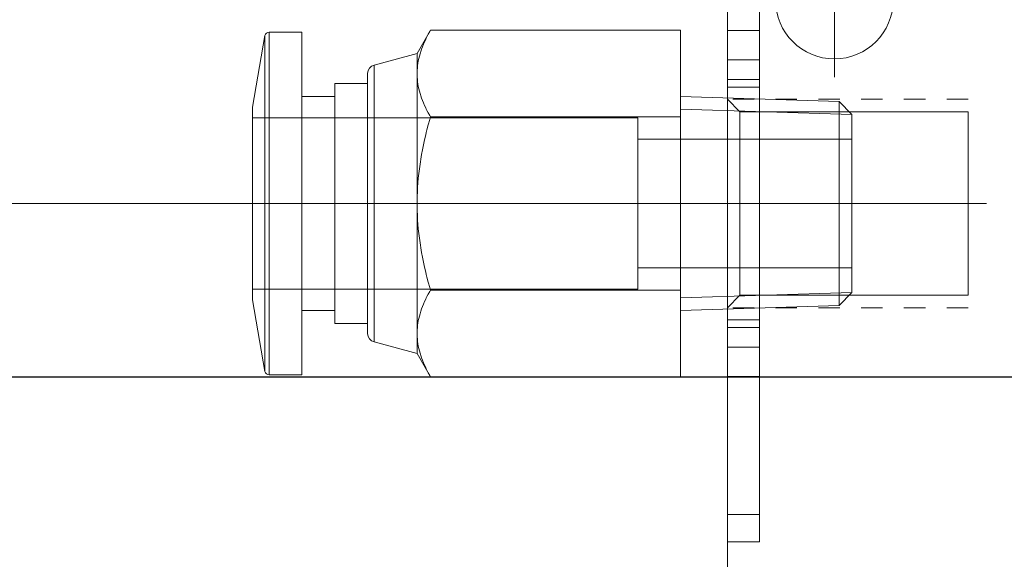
# Model space of a CAD drawing. Header units: millimetres. Extents: x 19428 to 22105, y 2439 to 5923.
# Tile 24 of 35: x 20238 to 20284, y 5408 to 5434. Entities that reach past the tile are written whole.
import ezdxf

# ---------------------------------------------------------------- set-up
doc = ezdxf.new("R2010")
doc.units = ezdxf.units.MM
doc.linetypes.add('CNS_DASHED', pattern=[2, 1, -1])
doc.layers.add('图层1', color=7, linetype='Continuous', lineweight=25)
doc.layers.add('图层7', color=4, linetype='Continuous', lineweight=13)

# ---------------------------------------------------------------- blocks, each defined once
blk = doc.blocks.new('VL-O-1-4')
at = {"layer": '图层7'}
for p, q in [((1841.476, -1469.81), (1841.476, -1518.81)), ((1842.976, -1471.519), (1842.976, -1517.102)), ((1846.476, -1488.207), (1846.476, -1495.414)), ((1819.881, -1493.476), (1819.293, -1496.81)), ((1819.881, -1493.476), (1819.881, -1509.145)), ((1820.078, -1493.31), (1820.078, -1509.31)), ((1821.601, -1493.31), (1820.078, -1493.31)), ((1821.601, -1493.31), (1821.601, -1509.31)), ((1827.61, -1493.227), (1826.985, -1494.31)), ((1839.293, -1493.227), (1827.61, -1493.227)), ((1839.293, -1493.227), (1839.293, -1509.393)), ((1841.476, -1493.236), (1842.976, -1493.236)), ((1826.985, -1494.31), (1824.974, -1494.849)), ((1826.985, -1494.31), (1826.985, -1508.31)), ((1824.974, -1494.849), (1824.974, -1507.771)), ((1841.476, -1494.609), (1842.976, -1494.609)), ((1824.677, -1495.236), (1824.677, -1507.385)), ((1823.139, -1495.71), (1823.139, -1506.91)), ((1824.677, -1495.71), (1823.139, -1495.71)), ((1841.476, -1495.522), (1842.976, -1495.522)), ((1842.976, -1495.883), (1841.476, -1495.883)), ((1823.139, -1496.31), (1821.601, -1496.31)), ((1846.693, -1496.553), (1839.293, -1496.321)), ((1819.293, -1496.81), (1819.293, -1505.81)), ((1841.476, -1496.446), (1842.057, -1497.027)), ((1846.693, -1496.553), (1846.693, -1506.068)), ((1847.293, -1497.152), (1846.693, -1496.553)), ((1839.293, -1497.269), (1827.61, -1497.269)), ((1847.293, -1497.152), (1839.293, -1496.902)), ((1842.057, -1505.593), (1842.057, -1497.027)), ((1842.057, -1497.027), (1852.726, -1497.027)), ((1847.293, -1497.152), (1847.293, -1505.468)), ((1852.726, -1505.593), (1852.726, -1497.027)), ((1837.293, -1497.31), (1819.293, -1497.31)), ((1837.293, -1497.31), (1837.293, -1505.31)), ((1847.293, -1498.31), (1837.293, -1498.31)), ((1847.719, -1501.31), (1818.867, -1501.31)), ((1853.579, -1501.31), (1840.623, -1501.31)), ((1837.293, -1504.31), (1847.293, -1504.31)), ((1819.293, -1505.31), (1837.293, -1505.31)), ((1839.293, -1505.352), (1827.61, -1505.352)), ((1847.293, -1505.468), (1839.293, -1505.718)), ((1846.693, -1506.068), (1847.293, -1505.468)), ((1819.293, -1505.81), (1819.881, -1509.145)), ((1842.057, -1505.593), (1841.476, -1506.174)), ((1852.726, -1505.593), (1842.057, -1505.593)), ((1821.601, -1506.31), (1823.139, -1506.31)), ((1839.293, -1506.299), (1846.693, -1506.068)), ((1823.139, -1506.91), (1824.677, -1506.91)), ((1841.476, -1506.738), (1842.976, -1506.738)), ((1841.476, -1507.098), (1842.976, -1507.098)), ((1824.974, -1507.771), (1826.985, -1508.31)), ((1826.985, -1508.31), (1827.61, -1509.393)), ((1841.476, -1508.012), (1842.976, -1508.012)), ((1820.078, -1509.31), (1821.601, -1509.31)), ((1839.293, -1509.393), (1827.61, -1509.393)), ((1842.976, -1509.385), (1841.476, -1509.385)), ((1841.476, -1515.828), (1842.976, -1515.828)), ((1841.476, -1517.102), (1842.976, -1517.102))]:
    blk.add_line(p, q, dxfattribs=at)
at = {"layer": '图层7', "linetype": 'CNS_DASHED'}
for p, q in [((1852.726, -1496.446), (1841.476, -1496.446)), ((1852.726, -1506.174), (1841.476, -1506.174))]:
    blk.add_line(p, q, dxfattribs=at)
at = {"layer": '图层7'}
for points in [[(1826.985, -1495.248), (1826.986, -1495.194), (1826.99, -1495.086), (1826.997, -1494.978), (1827.003, -1494.924), (1827.009, -1494.87), (1827.024, -1494.762), (1827.043, -1494.654), (1827.066, -1494.546), (1827.092, -1494.437), (1827.123, -1494.327), (1827.139, -1494.272), (1827.157, -1494.217), (1827.195, -1494.106), (1827.237, -1493.994), (1827.283, -1493.88), (1827.333, -1493.766), (1827.387, -1493.649), (1827.416, -1493.591), (1827.445, -1493.531), (1827.508, -1493.411), (1827.575, -1493.289), (1827.61, -1493.227)], [(1827.61, -1493.227), (1827.575, -1493.289), (1827.508, -1493.411), (1827.445, -1493.531), (1827.416, -1493.591), (1827.387, -1493.649), (1827.333, -1493.766), (1827.283, -1493.88), (1827.237, -1493.994), (1827.195, -1494.106), (1827.157, -1494.217), (1827.139, -1494.272), (1827.123, -1494.327), (1827.092, -1494.437), (1827.066, -1494.546), (1827.043, -1494.654), (1827.024, -1494.762), (1827.009, -1494.87), (1827.003, -1494.924), (1826.997, -1494.978), (1826.99, -1495.086), (1826.986, -1495.194), (1826.985, -1495.248)], [(1827.61, -1497.269), (1827.575, -1497.207), (1827.508, -1497.085), (1827.445, -1496.965), (1827.416, -1496.906), (1827.387, -1496.847), (1827.333, -1496.731), (1827.283, -1496.616), (1827.237, -1496.503), (1827.195, -1496.39), (1827.157, -1496.279), (1827.139, -1496.224), (1827.123, -1496.169), (1827.092, -1496.06), (1827.066, -1495.951), (1827.043, -1495.842), (1827.024, -1495.734), (1827.009, -1495.627), (1827.003, -1495.573), (1826.997, -1495.519), (1826.99, -1495.411), (1826.986, -1495.302), (1826.985, -1495.248)], [(1826.985, -1495.248), (1826.986, -1495.302), (1826.99, -1495.411), (1826.997, -1495.519), (1827.003, -1495.573), (1827.009, -1495.627), (1827.024, -1495.734), (1827.043, -1495.842), (1827.066, -1495.951), (1827.092, -1496.06), (1827.123, -1496.169), (1827.139, -1496.224), (1827.157, -1496.279), (1827.195, -1496.39), (1827.237, -1496.503), (1827.283, -1496.616), (1827.333, -1496.731), (1827.387, -1496.847), (1827.416, -1496.906), (1827.445, -1496.965), (1827.508, -1497.085), (1827.575, -1497.207), (1827.61, -1497.269)], [(1826.985, -1501.31), (1826.986, -1501.202), (1826.99, -1500.985), (1826.997, -1500.769), (1827.003, -1500.661), (1827.009, -1500.554), (1827.024, -1500.338), (1827.043, -1500.122), (1827.066, -1499.905), (1827.092, -1499.687), (1827.123, -1499.469), (1827.139, -1499.359), (1827.157, -1499.248), (1827.195, -1499.026), (1827.237, -1498.802), (1827.283, -1498.575), (1827.333, -1498.345), (1827.387, -1498.113), (1827.416, -1497.995), (1827.445, -1497.877), (1827.508, -1497.637), (1827.575, -1497.393), (1827.61, -1497.269)], [(1827.61, -1497.269), (1827.575, -1497.393), (1827.508, -1497.637), (1827.445, -1497.877), (1827.416, -1497.995), (1827.387, -1498.113), (1827.333, -1498.345), (1827.283, -1498.575), (1827.237, -1498.802), (1827.195, -1499.026), (1827.157, -1499.248), (1827.139, -1499.359), (1827.123, -1499.469), (1827.092, -1499.687), (1827.066, -1499.905), (1827.043, -1500.122), (1827.024, -1500.338), (1827.009, -1500.554), (1827.003, -1500.661), (1826.997, -1500.769), (1826.99, -1500.985), (1826.986, -1501.202), (1826.985, -1501.31)], [(1827.61, -1505.352), (1827.575, -1505.228), (1827.508, -1504.984), (1827.445, -1504.744), (1827.416, -1504.626), (1827.387, -1504.508), (1827.333, -1504.275), (1827.283, -1504.046), (1827.237, -1503.819), (1827.195, -1503.595), (1827.157, -1503.373), (1827.139, -1503.262), (1827.123, -1503.152), (1827.092, -1502.933), (1827.066, -1502.716), (1827.043, -1502.499), (1827.024, -1502.283), (1827.009, -1502.067), (1827.003, -1501.959), (1826.997, -1501.851), (1826.99, -1501.635), (1826.986, -1501.419), (1826.985, -1501.31)], [(1826.985, -1501.31), (1826.986, -1501.419), (1826.99, -1501.635), (1826.997, -1501.851), (1827.003, -1501.959), (1827.009, -1502.067), (1827.024, -1502.283), (1827.043, -1502.499), (1827.066, -1502.716), (1827.092, -1502.933), (1827.123, -1503.152), (1827.139, -1503.262), (1827.157, -1503.373), (1827.195, -1503.595), (1827.237, -1503.819), (1827.283, -1504.046), (1827.333, -1504.275), (1827.387, -1504.508), (1827.416, -1504.626), (1827.445, -1504.744), (1827.508, -1504.984), (1827.575, -1505.228), (1827.61, -1505.352)], [(1827.61, -1505.352), (1827.575, -1505.414), (1827.508, -1505.536), (1827.445, -1505.656), (1827.416, -1505.715), (1827.387, -1505.774), (1827.333, -1505.89), (1827.283, -1506.005), (1827.237, -1506.118), (1827.195, -1506.23), (1827.157, -1506.341), (1827.139, -1506.397), (1827.123, -1506.452), (1827.092, -1506.561), (1827.066, -1506.67), (1827.043, -1506.778), (1827.024, -1506.886), (1827.009, -1506.994), (1827.003, -1507.048), (1826.997, -1507.102), (1826.99, -1507.21), (1826.986, -1507.318), (1826.985, -1507.373)], [(1826.985, -1507.373), (1826.986, -1507.318), (1826.99, -1507.21), (1826.997, -1507.102), (1827.003, -1507.048), (1827.009, -1506.994), (1827.024, -1506.886), (1827.043, -1506.778), (1827.066, -1506.67), (1827.092, -1506.561), (1827.123, -1506.452), (1827.139, -1506.397), (1827.157, -1506.341), (1827.195, -1506.23), (1827.237, -1506.118), (1827.283, -1506.005), (1827.333, -1505.89), (1827.387, -1505.774), (1827.416, -1505.715), (1827.445, -1505.656), (1827.508, -1505.536), (1827.575, -1505.414), (1827.61, -1505.352)], [(1826.985, -1507.373), (1826.986, -1507.427), (1826.99, -1507.535), (1826.997, -1507.643), (1827.003, -1507.697), (1827.009, -1507.751), (1827.024, -1507.859), (1827.043, -1507.967), (1827.066, -1508.075), (1827.092, -1508.184), (1827.123, -1508.293), (1827.139, -1508.348), (1827.157, -1508.404), (1827.195, -1508.515), (1827.237, -1508.627), (1827.283, -1508.74), (1827.333, -1508.855), (1827.387, -1508.971), (1827.416, -1509.03), (1827.445, -1509.089), (1827.508, -1509.209), (1827.575, -1509.331), (1827.61, -1509.393)], [(1827.61, -1509.393), (1827.575, -1509.331), (1827.508, -1509.209), (1827.445, -1509.089), (1827.416, -1509.03), (1827.387, -1508.971), (1827.333, -1508.855), (1827.283, -1508.74), (1827.237, -1508.627), (1827.195, -1508.515), (1827.157, -1508.404), (1827.139, -1508.348), (1827.123, -1508.293), (1827.092, -1508.184), (1827.066, -1508.075), (1827.043, -1507.967), (1827.024, -1507.859), (1827.009, -1507.751), (1827.003, -1507.697), (1826.997, -1507.643), (1826.99, -1507.535), (1826.986, -1507.427), (1826.985, -1507.373)]]:
    blk.add_lwpolyline(points, dxfattribs=at)
blk.add_circle((1846.476, -1491.81), 2.75, dxfattribs=at)
for centre, radius, start, end in [((1820.078, -1493.51), 0.2, 90, 170), ((1825.077, -1495.236), 0.4, 105, 180), ((1825.077, -1507.385), 0.4, 180, 255), ((1820.078, -1509.11), 0.2, 190, 270)]:
    blk.add_arc(centre, radius, start, end, dxfattribs=at)

msp = doc.modelspace()

# ---------------------------------------------------------------- linework, layer by layer
at = {"layer": '图层1'}
msp.add_line((19816.485, 5416.953), (21231.485, 5416.953), dxfattribs=at)
at = {"layer": '图层7'}
msp.add_line((20248.739, 5425.036), (20197.055, 5425.036), dxfattribs=at)
for points, knots in [([(20248.313, 5403.537), (20247.879, 5403.545), (20247.445, 5403.553), (20227.433, 5403.912), (20207.838, 5404.218), (20178.832, 5404.378), (20169.449, 5404.385), (20141.268, 5404.22), (20122.438, 5403.864), (20098.014, 5402.915), (20092.473, 5402.663), (20081.403, 5402.115), (20075.871, 5401.821), (20059.3, 5400.966), (20048.284, 5400.43), (20030.008, 5399.961), (20022.715, 5399.886), (20007.444, 5400.103), (19999.474, 5400.434), (19986.98, 5401.436), (19985.085, 5402.427), (19973.656, 5404.582), (19967.695, 5404.49), (19957.814, 5406.615), (19952.381, 5410.243), (19938.914, 5413.707), (19930.257, 5419.326), (19906.565, 5431.962), (19887.808, 5441.242), (19816.215, 5480.019)], [785.189854, 785.189854, 785.189854, 785.189854, 786.495562, 786.495562, 845.353945, 845.353945, 873.460282, 873.460282, 929.672955, 929.672955, 946.139479, 946.139479, 962.606004, 962.606004, 995.539053, 995.539053, 1017.547672, 1017.547672, 1041.85556, 1041.85556, 1055.930942, 1055.930942, 1071.813479, 1071.813479, 1087.696015, 1087.696015, 1119.461089, 1119.461089, 1174.119401, 1174.119401, 1174.119401, 1174.119401]), ([(20248.313, 5399.536), (20197.629, 5400.453), (20106.803, 5401.578), (19975.549, 5389.9), (19900.457, 5417.624), (19814.892, 5476.244)], [785.542893, 785.542893, 785.542893, 785.542893, 937.971309, 1058.478422, 1174.544925, 1174.544925, 1174.544925, 1174.544925]), ([(20248.313, 5395.536), (20248.191, 5395.538), (20248.069, 5395.54), (20228.567, 5395.892), (20209.192, 5396.199), (20179.855, 5396.377), (20169.905, 5396.388), (20140.035, 5396.211), (20120.094, 5395.816), (20094.854, 5394.767), (20089.6, 5394.515), (20079.072, 5393.982), (20073.8, 5393.701), (20057.97, 5392.892), (20047.399, 5392.395), (20029.612, 5391.955), (20022.392, 5391.887), (20006.564, 5392.118), (19997.96, 5392.491), (19984.913, 5393.602), (19980.448, 5394.08), (19968.762, 5395.629), (19961.577, 5396.888), (19947.302, 5399.889), (19940.209, 5401.63), (19919.046, 5407.396), (19905.088, 5411.965), (19881.565, 5420.145), (19871.953, 5423.627), (19813.569, 5472.469)], [785.044031, 785.044031, 785.044031, 785.044031, 785.41165, 785.41165, 843.710827, 843.710827, 873.612989, 873.612989, 933.417314, 933.417314, 949.120845, 949.120845, 964.824375, 964.824375, 996.231437, 996.231437, 1017.706116, 1017.706116, 1043.387369, 1043.387369, 1056.78866, 1056.78866, 1078.544941, 1078.544941, 1100.301222, 1100.301222, 1143.813783, 1143.813783, 1174.118592, 1174.118592, 1174.118592, 1174.118592])]:
    msp.add_open_spline(points, degree=3, knots=knots, dxfattribs=at)

# ---------------------------------------------------------------- block references
msp.add_blockref('VL-O-1-4', (18429.447, 6926.347), dxfattribs=at)

doc.saveas('drawing.dxf')
